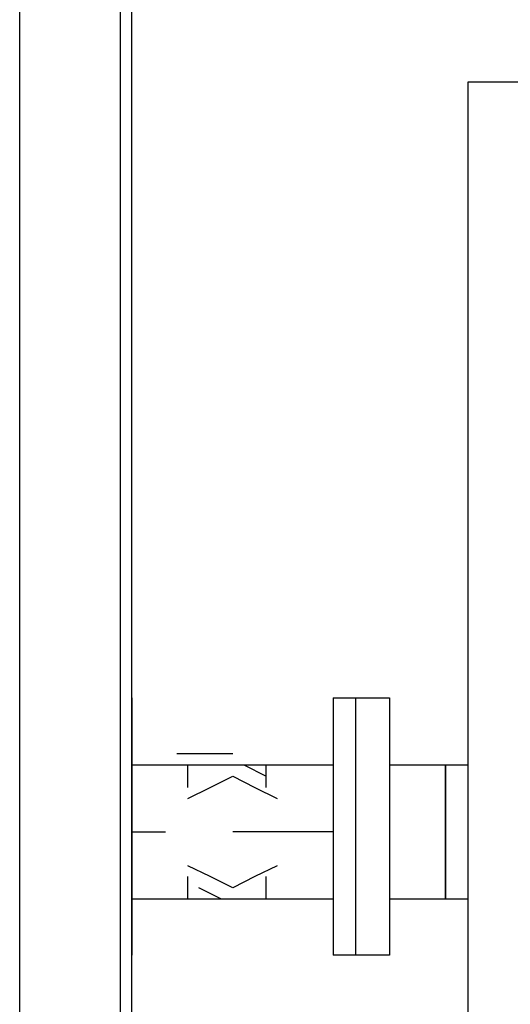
# Model space of a CAD drawing. Header units: inches. Extents: x -52 to 2304, y -1039 to 838.
# Tile 32 of 118: x 1234 to 1251, y -762 to -727. Entities that reach past the tile are written whole.
import ezdxf

# ---------------------------------------------------------------- set-up
doc = ezdxf.new("R2010")
doc.units = ezdxf.units.IN
doc.header["$MEASUREMENT"] = 0
doc.layers.add('DRYER-TRAIN', color=7, linetype='Continuous')

msp = doc.modelspace()

# ---------------------------------------------------------------- linework, layer by layer
at = {"layer": 'DRYER-TRAIN'}
for p, q in [((1237.368, -781.716), (1237.368, -627.312)), ((1237.764, -781.716), (1237.764, -627.312)), ((1233.828, -781.716), (1233.828, -698.424)), ((1251.516, -729.468), (1249.548, -729.468)), ((1249.548, -729.468), (1249.548, -789.972)), ((1237.764, -751.08), (1237.764, -750.684)), ((1237.764, -751.08), (1237.764, -760.116)), ((1244.832, -751.08), (1245.624, -751.08)), ((1244.832, -751.08), (1244.832, -760.116)), ((1245.624, -751.08), (1246.8, -751.08)), ((1245.624, -760.116), (1245.624, -751.08)), ((1245.624, -760.116), (1245.624, -751.08)), ((1246.8, -751.08), (1246.8, -760.116)), ((1245.624, -752.652), (1245.624, -752.256)), ((1239.336, -753.036), (1241.304, -753.036)), ((1237.764, -753.432), (1239.732, -753.432)), ((1238.94, -753.432), (1239.336, -753.432)), ((1239.732, -753.432), (1242.48, -753.432)), ((1239.732, -754.224), (1239.732, -753.432)), ((1241.304, -753.432), (1241.688, -753.432)), ((1241.688, -753.432), (1242.48, -753.828)), ((1242.48, -753.432), (1244.832, -753.432)), ((1242.48, -754.224), (1242.48, -753.432)), ((1246.8, -753.432), (1248.768, -753.432)), ((1248.768, -753.432), (1249.548, -753.432)), ((1248.768, -758.148), (1248.768, -753.432)), ((1248.768, -753.432), (1248.768, -758.148)), ((1240.512, -754.224), (1241.304, -753.828)), ((1241.304, -753.828), (1242.084, -754.224)), ((1239.732, -754.608), (1240.512, -754.224)), ((1242.084, -754.224), (1242.864, -754.608)), ((1237.764, -755.784), (1238.94, -755.784)), ((1243.26, -755.784), (1241.304, -755.784)), ((1244.832, -755.784), (1243.26, -755.784)), ((1240.512, -757.356), (1239.732, -756.972)), ((1242.864, -756.972), (1242.084, -757.356)), ((1239.732, -758.148), (1239.732, -757.356)), ((1241.304, -757.752), (1240.512, -757.356)), ((1242.084, -757.356), (1241.304, -757.752)), ((1242.48, -758.148), (1242.48, -757.356)), ((1240.908, -758.148), (1240.116, -757.752)), ((1239.732, -758.148), (1237.764, -758.148)), ((1242.48, -758.148), (1239.732, -758.148)), ((1241.304, -758.148), (1240.908, -758.148)), ((1243.26, -758.148), (1241.304, -758.148)), ((1244.832, -758.148), (1242.48, -758.148)), ((1243.656, -758.148), (1243.26, -758.148)), ((1248.768, -758.148), (1246.8, -758.148)), ((1249.548, -758.148), (1248.768, -758.148)), ((1245.624, -758.928), (1245.624, -758.544)), ((1245.624, -760.116), (1244.832, -760.116)), ((1246.8, -760.116), (1245.624, -760.116))]:
    msp.add_line(p, q, dxfattribs=at)

doc.saveas('drawing.dxf')
